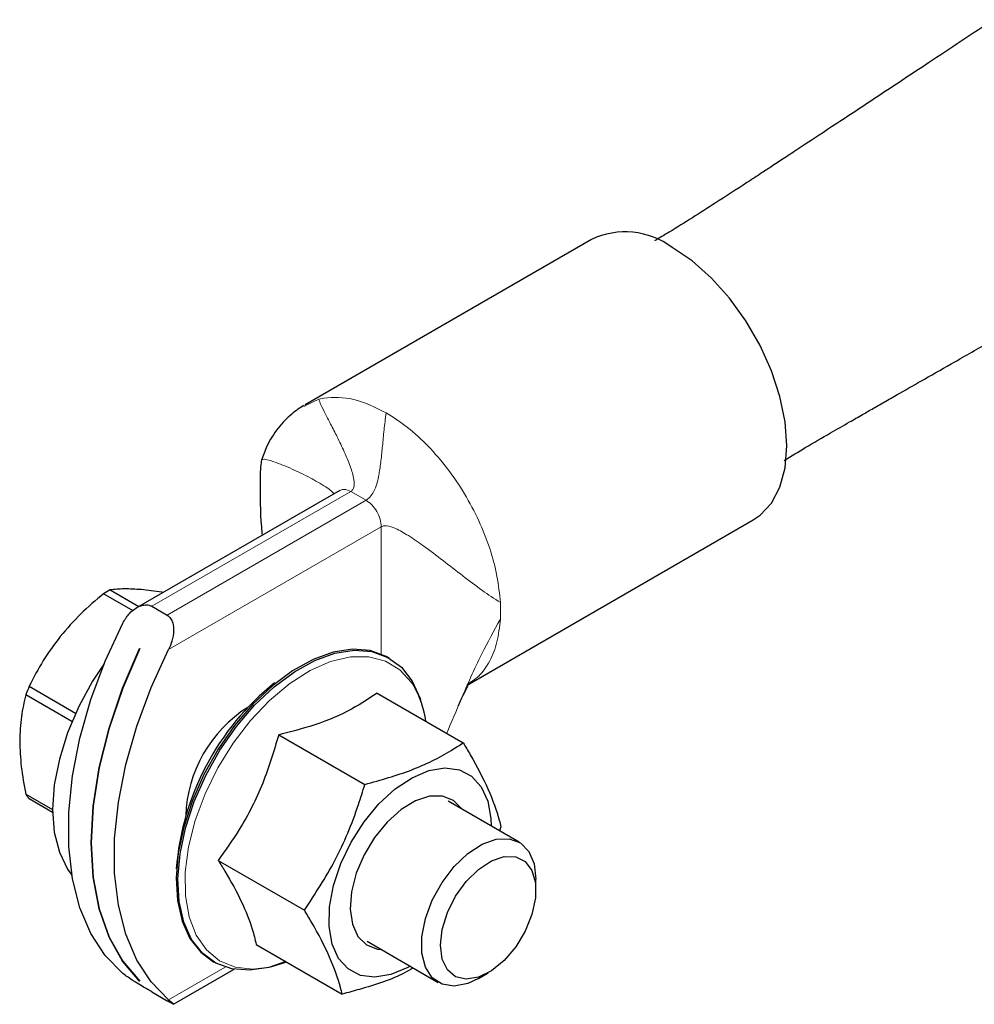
# Model space of a CAD drawing. Header units: millimetres. Extents: x 5 to 418, y 2 to 292.
# Tile 13 of 23: x 214 to 228, y 102 to 117. Entities that reach past the tile are written whole.
import ezdxf

# ---------------------------------------------------------------- set-up
doc = ezdxf.new("R2010")
doc.units = ezdxf.units.MM

msp = doc.modelspace()

# ---------------------------------------------------------------- linework, layer by layer
at = {"color": 7, "linetype": 'Continuous', "lineweight": 25}
for p, q in [((222.4771, 113.8026), (218.2344, 111.3534)), ((218.215, 111.3312), (218.24, 111.343)), ((218.7511, 110.0831), (215.7374, 108.3433)), ((220.6342, 107.1964), (224.8769, 109.6456)), ((215.3468, 108.6081), (215.7714, 108.363)), ((215.6857, 108.2978), (215.2475, 108.5508)), ((215.9619, 108.3648), (216.1882, 108.2341)), ((215.7815, 107.7388), (215.7829, 107.738)), ((219.4871, 107.593), (219.4614, 107.6079)), ((214.1447, 107.1789), (214.8331, 106.7816)), ((214.7785, 106.6564), (214.0951, 107.051)), ((219.2999, 107.0786), (220.5766, 106.3417)), ((217.843, 106.4606), (219.1196, 105.7236)), ((214.0951, 105.5805), (214.4916, 105.3516)), ((214.492, 105.3094), (214.1447, 105.5099)), ((221.4061, 104.8687), (220.3525, 105.4769)), ((221.1378, 105.0971), (221.1158, 105.0363)), ((216.9473, 104.598), (218.2239, 103.861)), ((221.6546, 104.156), (221.6546, 104.3193)), ((217.5085, 103.3534), (218.7851, 102.6164)), ((219.1526, 103.3984), (220.2062, 102.7902)), ((216.8616, 103.1044), (216.8873, 103.0896)), ((216.2836, 102.4652), (217.1814, 102.9835)), ((220.8062, 102.8497), (220.9476, 102.9313)), ((215.7818, 102.8071), (215.7815, 102.8069)), ((215.7829, 102.8061), (215.7815, 102.8069)), ((215.9619, 102.649), (216.1882, 102.5184))]:
    msp.add_line(p, q, dxfattribs=at)
at = {"color": 7, "linetype": 'Continuous', "lineweight": 18}
for p, q in [((218.24, 111.343), (218.4368, 111.4362)), ((218.4368, 111.4362), (218.5132, 111.4525)), ((215.9619, 108.3648), (218.9111, 110.0673)), ((218.9111, 110.0673), (218.8356, 110.0959)), ((219.1373, 109.9366), (218.9111, 110.0673)), ((219.1373, 109.9366), (216.1882, 108.2341)), ((216.211, 107.7248), (219.3636, 109.5447)), ((219.3636, 107.6564), (219.3636, 109.5447)), ((217.0509, 103.0164), (216.211, 102.5316))]:
    msp.add_line(p, q, dxfattribs=at)
at = {"color": 7, "linetype": 'Continuous', "lineweight": 25, "flags": 128}
for points in [[(224.8769, 109.6456), (224.977, 109.714), (225.1467, 109.8958), (225.2717, 110.1332), (225.3482, 110.419), (225.374, 110.7444), (225.3482, 111.0996), (225.2717, 111.4738), (225.1467, 111.8555), (224.977, 112.2333), (224.7678, 112.5956), (224.5255, 112.9314), (224.2574, 113.2306), (223.9716, 113.4839), (223.677, 113.6838)], [(215.5322, 102.9234), (215.2725, 103.1877), (215.0597, 103.5133), (214.8971, 103.8951), (214.7873, 104.327), (214.7319, 104.8024), (214.7319, 105.3137), (214.7873, 105.853), (214.8971, 106.4118), (215.0597, 106.9813), (215.2725, 107.5525), (215.5322, 108.1166)], [(215.7815, 102.8069), (215.5289, 103.1027), (215.328, 103.4623), (215.182, 103.8796), (215.0934, 104.3476), (215.0637, 104.8585), (215.0934, 105.4037), (215.182, 105.974), (215.328, 106.5599), (215.5289, 107.1515), (215.7815, 107.7388)], [(215.7829, 107.738), (215.5303, 107.1507), (215.3294, 106.5591), (215.1834, 105.9732), (215.0948, 105.4029), (215.0651, 104.8577), (215.0948, 104.3468), (215.1834, 103.8788), (215.3294, 103.4615), (215.5303, 103.1019), (215.7829, 102.8061)], [(216.211, 102.5316), (215.9513, 102.7958), (215.7385, 103.1214), (215.5759, 103.5032), (215.4661, 103.9351), (215.4107, 104.4105), (215.4107, 104.9219), (215.4661, 105.4611), (215.5759, 106.0199), (215.7385, 106.5894), (215.9513, 107.1607), (216.211, 107.7248)], [(219.4614, 107.6079), (219.4356, 107.6222), (219.2, 107.7075), (218.9362, 107.7287), (218.6512, 107.6851), (218.3528, 107.578), (218.0493, 107.4104), (217.7488, 107.1866), (217.4595, 106.913), (217.1894, 106.5969), (216.9458, 106.2469), (216.7354, 105.8727), (216.5639, 105.4843), (216.4359, 105.0925), (216.3551, 104.7078), (216.3235, 104.3408), (216.342, 104.0016), (216.4102, 103.6992), (216.5261, 103.4421), (216.6867, 103.2372), (216.8616, 103.1044)], [(217.9494, 103.0989), (217.6975, 103.0123), (217.4125, 102.9688), (217.1487, 102.9899), (216.9131, 103.0752), (216.7124, 103.2224), (216.5518, 103.4273), (216.4359, 103.6844), (216.3677, 103.9867), (216.3491, 104.326), (216.3807, 104.693), (216.4616, 105.0776), (216.5895, 105.4695), (216.7611, 105.8578), (216.9715, 106.2321), (217.2151, 106.5821), (217.4852, 106.8982), (217.7744, 107.1718), (218.0749, 107.3955), (218.3785, 107.5632), (218.6768, 107.6703), (218.9618, 107.7139), (219.2257, 107.6927), (219.4612, 107.6074), (219.662, 107.4603), (219.8226, 107.2553), (219.9385, 106.9982), (219.9457, 106.9758)], [(215.2596, 107.5214), (215.085, 107.2565), (214.8793, 106.8798), (214.7132, 106.4904), (214.5913, 106.0989), (214.5167, 105.716), (214.4916, 105.352), (214.5167, 105.0171), (214.5913, 104.7202), (214.7132, 104.4695), (214.7782, 104.3793)], [(219.3289, 105.4352), (219.5699, 105.6565), (219.8204, 105.8237), (220.0695, 105.9293), (220.3064, 105.9689), (220.5205, 105.9407), (220.7026, 105.8459), (220.8448, 105.6887), (220.9408, 105.4759), (220.9863, 105.2168), (220.99, 105.1089)], [(220.5628, 105.3555), (220.5581, 105.3625), (220.432, 105.488), (220.2684, 105.5513), (220.077, 105.5487), (219.8687, 105.4803), (219.6557, 105.3501), (219.4504, 105.1658), (219.2647, 104.9379), (219.1094, 104.6797), (218.9935, 104.4063), (218.9238, 104.1336), (218.9044, 103.8773), (218.9362, 103.6524), (219.0176, 103.472), (219.1437, 103.3465), (219.3073, 103.2832), (219.3629, 103.277)], [(219.79, 103.0304), (219.7553, 103.0109), (219.5062, 102.9052), (219.2694, 102.8656), (219.0552, 102.8938), (218.8731, 102.9886), (218.7309, 103.1459), (218.635, 103.3587), (218.5894, 103.6177), (218.5962, 103.9118), (218.6551, 104.2279), (218.7635, 104.5523), (218.9167, 104.8707), (219.1079, 105.1694), (219.3289, 105.4352)], [(220.8062, 102.8497), (220.6471, 102.7752), (220.4448, 102.7343), (220.2652, 102.7622), (220.1196, 102.8572), (220.0172, 103.0133), (219.9643, 103.2207), (219.9643, 103.4663), (220.0172, 103.7347), (220.1196, 104.0091), (220.2652, 104.2722), (220.4448, 104.5075), (220.6471, 104.7002), (220.8594, 104.8381), (221.0683, 104.9127), (221.2608, 104.9192), (221.4247, 104.8573), (221.5497, 104.7307), (221.628, 104.5476), (221.6546, 104.3193), (221.6546, 104.3193)], [(220.2404, 103.3396), (220.2666, 103.575), (220.3434, 103.8233), (220.4649, 104.0659), (220.6222, 104.285), (220.8037, 104.4642), (220.9958, 104.5903), (221.1843, 104.6539), (221.3553, 104.6503), (221.496, 104.5798), (221.5961, 104.4475), (221.648, 104.2634), (221.648, 104.041), (221.5961, 103.7969), (221.496, 103.5491), (221.3553, 103.3161), (221.1843, 103.1151), (220.9958, 102.961), (220.8037, 102.8653), (220.6222, 102.835), (220.4649, 102.8724), (220.3434, 102.9748), (220.2666, 103.1344), (220.2404, 103.3396)]]:
    msp.add_lwpolyline(points, dxfattribs=at)
at = {"color": 7, "linetype": 'Continuous', "lineweight": 18, "flags": 128}
msp.add_lwpolyline([(219.8439, 107.1865), (219.8121, 107.2353), (219.6389, 107.4251), (219.4258, 107.5539), (219.1789, 107.618), (218.9053, 107.6155), (218.6129, 107.5465), (218.3101, 107.413), (218.0056, 107.2189), (217.7082, 106.9697), (217.4264, 106.6726), (217.1683, 106.3361), (216.9414, 105.9699), (216.7522, 105.5846), (216.6061, 105.1912), (216.5073, 104.8011), (216.4587, 104.4254), (216.4617, 104.0751), (216.5161, 103.7601), (216.6205, 103.4895), (216.7717, 103.2711), (216.9656, 103.1113), (217.1964, 103.0145), (217.4576, 102.9836), (217.7416, 103.0194), (217.9652, 103.0898)], dxfattribs=at)
at = {"color": 7, "linetype": 'Continuous', "lineweight": 25}
for centre, radius, start, end in [((222.9776, 112.7398), 1.1749, 53.47043, 115.21911), ((216.2032, 107.0099), 1.8132, 118.18528, 121.80934), ((217.0191, 105.9901), 3.1105, 157.52994, 160.0587), ((220.2281, 104.1723), 3.9147, 128.65548, 175.61024), ((218.5852, 106.4567), 1.455, 8.01482, 30.10656), ((218.4421, 105.195), 1.9785, 122.33894, 178.16218), ((214.7528, 105.9901), 0.7748, 211.90636, 218.29498)]:
    msp.add_arc(centre, radius, start, end, dxfattribs=at)
at = {"color": 7, "linetype": 'Continuous', "lineweight": 18}
msp.add_arc((218.8695, 108.2971), 2.2619, 356.88145, 3.11855, dxfattribs=at)
at = {"color": 7, "linetype": 'Continuous', "lineweight": 25}
for points, knots in [([(228.4409, 117.0608), (228.1188, 116.8473), (227.5305, 116.4574), (226.7299, 115.9275), (226.0891, 115.5041), (225.6451, 115.2114), (225.3521, 115.0186), (225.1689, 114.8983), (224.9842, 114.7774), (224.7028, 114.5928), (224.249, 114.2974), (223.7931, 114.0082), (223.4872, 113.8255), (223.4154, 113.7827)], [0, 0, 0, 0, 0.1979826, 0.361646, 0.4909926, 0.5898933, 0.6315957, 0.6683021, 0.7001374, 0.7425908, 0.8325242, 0.960687, 1, 1, 1, 1]), ([(225.3371, 110.5274), (225.4403, 110.591), (225.663, 110.7283), (225.9878, 110.9168), (226.2697, 111.0779), (226.4829, 111.2001), (226.6647, 111.3043), (226.8489, 111.4098), (227.1012, 111.554), (227.442, 111.7485), (227.9077, 112.0139), (228.4851, 112.3426), (229.189, 112.7428), (229.7009, 113.0336), (229.9777, 113.1909)], [0, 0, 0, 0, 0.07572747, 0.16352395, 0.22801375, 0.26955411, 0.30477031, 0.34401881, 0.38730121, 0.46494622, 0.55948354, 0.68013818, 0.82697658, 1, 1, 1, 1]), ([(218.2107, 111.3393), (218.1837, 111.3223), (218.1288, 111.2876), (218.0303, 111.2104), (217.9277, 111.1168), (217.7923, 110.9589), (217.6667, 110.7573), (217.6121, 110.6013), (217.588, 110.5325)], [0, 0, 0, 0, 0.098227, 0.20042696, 0.31548762, 0.44925755, 0.75713171, 1, 1, 1, 1]), ([(217.588, 110.5324), (217.5858, 110.5196), (217.5684, 110.4162), (217.5684, 110.0914), (217.5666, 109.7317), (217.5932, 109.4596), (217.5974, 109.4171)], [0, 0, 0, 0, 0.0353907, 0.285568, 0.8883985, 1, 1, 1, 1]), ([(215.8069, 108.6115), (215.719, 108.6172), (215.5417, 108.6286), (215.4122, 108.615), (215.3468, 108.6081)], [0, 0, 0, 0, 0.4952208, 1, 1, 1, 1]), ([(216.1285, 108.5691), (216.1231, 108.5701), (216.003, 108.5926), (215.9027, 108.6023), (215.8069, 108.6115)], [0, 0, 0, 0, 0.045345, 1, 1, 1, 1]), ([(215.2475, 108.5508), (215.132, 108.4539), (214.8991, 108.2584), (214.7034, 108.0318), (214.6048, 107.9176)], [0, 0, 0, 0, 0.4959401, 1, 1, 1, 1]), ([(215.5322, 108.1166), (215.5601, 108.1627), (215.6193, 108.2605), (215.7359, 108.3515), (215.8424, 108.3879), (215.9137, 108.3872), (215.9484, 108.371), (215.9619, 108.3648)], [0, 0, 0, 0, 0.2750959, 0.5836442, 0.7615414, 0.9076433, 1, 1, 1, 1]), ([(216.1882, 108.2341), (216.207, 108.2195), (216.2445, 108.1903), (216.2789, 108.1092), (216.2908, 107.9936), (216.2685, 107.8555), (216.2288, 107.7654), (216.211, 107.7248)], [0, 0, 0, 0, 0.1466807, 0.29264, 0.4996932, 0.7747881, 1, 1, 1, 1]), ([(214.6048, 107.9176), (214.5169, 107.8001), (214.3396, 107.563), (214.2101, 107.3078), (214.1447, 107.1789)], [0, 0, 0, 0, 0.4952208, 1, 1, 1, 1]), ([(220.5079, 106.8944), (220.5362, 106.9556), (220.582, 107.0546), (220.6258, 107.1411), (220.6547, 107.1946), (220.6444, 107.1904), (220.6387, 107.1881)], [0, 0, 0, 0, 0.31744912, 0.51329759, 0.72910961, 1, 1, 1, 1]), ([(214.0951, 107.051), (214.0694, 106.946), (214.0176, 106.7344), (214.0084, 106.4911), (214.0037, 106.3685)], [0, 0, 0, 0, 0.4959401, 1, 1, 1, 1]), ([(219.2999, 107.0786), (219.161, 106.9852), (218.879, 106.7955), (218.3702, 106.5935), (217.9991, 106.5), (217.843, 106.4606)], [0, 0, 0, 0, 0.3599192, 0.7307377, 1, 1, 1, 1]), ([(217.843, 106.4606), (217.7709, 106.2191), (217.6244, 105.7287), (217.3063, 105.1039), (217.0536, 104.7478), (216.9473, 104.598)], [0, 0, 0, 0, 0.3599192, 0.7307377, 1, 1, 1, 1]), ([(214.0037, 106.3685), (214.0082, 106.2428), (214.0173, 105.9889), (214.069, 105.7175), (214.0951, 105.5805)], [0, 0, 0, 0, 0.4952208, 1, 1, 1, 1]), ([(219.1196, 105.7236), (219.3554, 105.7902), (219.8343, 105.9254), (220.2913, 106.1546), (220.5181, 106.3033), (220.5766, 106.3417)], [0, 0, 0, 0, 0.4185557, 0.8501619, 1, 1, 1, 1]), ([(220.5766, 106.3417), (220.612, 106.2824), (220.7539, 106.0446), (220.9634, 105.6419), (221.0848, 105.3024), (221.1295, 105.1291), (221.1378, 105.0971)], [0, 0, 0, 0, 0.1280361, 0.5135986, 0.9103184, 1, 1, 1, 1]), ([(218.2239, 103.861), (218.3817, 104.1005), (218.7023, 104.5868), (218.9697, 105.2366), (219.0889, 105.6238), (219.1196, 105.7236)], [0, 0, 0, 0, 0.41855574, 0.85016189, 1, 1, 1, 1]), ([(216.9473, 104.598), (216.9804, 104.5444), (217.1107, 104.334), (217.3055, 103.9773), (217.4459, 103.6206), (217.4913, 103.4269), (217.5085, 103.3534)], [0, 0, 0, 0, 0.1139925, 0.447245, 0.7902647, 1, 1, 1, 1]), ([(218.7851, 102.6164), (218.7768, 102.6484), (218.7331, 102.8178), (218.6128, 103.1566), (218.4043, 103.5588), (218.2593, 103.8017), (218.2239, 103.861)], [0, 0, 0, 0, 0.0896818, 0.4753516, 0.8719637, 1, 1, 1, 1]), ([(215.9619, 102.649), (215.9398, 102.6618), (215.8958, 102.6872), (215.8092, 102.7382), (215.7059, 102.8009), (215.6041, 102.8674), (215.5545, 102.906), (215.5322, 102.9234)], [0, 0, 0, 0, 0.14668075, 0.29263996, 0.49969317, 0.77478815, 1, 1, 1, 1]), ([(219.836, 103.0039), (219.7947, 102.9795), (219.5739, 102.8494), (219.2008, 102.7281), (218.8703, 102.6393), (218.7851, 102.6164)], [0, 0, 0, 0, 0.1460069, 0.7799261, 1, 1, 1, 1]), ([(216.211, 102.5316), (216.2323, 102.5139), (216.2774, 102.4764), (216.2921, 102.4612), (216.2684, 102.4726), (216.2318, 102.4932), (216.2004, 102.5113), (216.1882, 102.5184)], [0, 0, 0, 0, 0.2750959, 0.5836442, 0.7615414, 0.9076433, 1, 1, 1, 1])]:
    msp.add_open_spline(points, degree=3, knots=knots, dxfattribs=at)
at = {"color": 7, "linetype": 'Continuous', "lineweight": 18}
for points, knots in [([(218.9111, 110.0673), (218.9174, 110.0717), (218.932, 110.0821), (218.9469, 110.1046), (218.9631, 110.1509), (218.9597, 110.2596), (218.912, 110.4244), (218.8257, 110.6356), (218.7254, 110.8457), (218.6245, 111.0434), (218.5376, 111.2118), (218.4665, 111.3508), (218.446, 111.4096), (218.4368, 111.4362)], [0, 0, 0, 0, 0.0064426, 0.0149796, 0.0331122, 0.0795926, 0.2011376, 0.3402578, 0.4956822, 0.6383004, 0.7755454, 0.8988655, 1, 1, 1, 1]), ([(219.4343, 111.2346), (219.4237, 111.1466), (219.3998, 110.9496), (219.3811, 110.7333), (219.3594, 110.5198), (219.3345, 110.339), (219.3011, 110.1888), (219.261, 110.0768), (219.2146, 110.0025), (219.1722, 109.9595), (219.1476, 109.9434), (219.1373, 109.9366)], [0, 0, 0, 0, 0.1308409, 0.2927561, 0.4701106, 0.6460124, 0.7859051, 0.8995888, 0.969056, 0.9871386, 1, 1, 1, 1]), ([(218.6651, 110.0335), (218.6525, 110.0464), (218.6161, 110.0835), (218.4949, 110.166), (218.294, 110.2816), (218.0212, 110.4121), (217.7687, 110.5122), (217.6068, 110.5574), (217.5944, 110.5323), (217.591, 110.5254)], [0, 0, 0, 0, 0.0361482, 0.10394, 0.2734301, 0.4714488, 0.7026633, 0.9185269, 1, 1, 1, 1]), ([(218.8356, 110.0959), (218.8138, 110.0981), (218.7822, 110.1013), (218.7599, 110.0849), (218.753, 110.0799)], [0, 0, 0, 0, 0.6909197, 1, 1, 1, 1]), ([(221.128, 108.4202), (221.0375, 108.4799), (220.8349, 108.6137), (220.5645, 108.8225), (220.2787, 109.0437), (220.0143, 109.2443), (219.7828, 109.4061), (219.6011, 109.5095), (219.4812, 109.5574), (219.4127, 109.5589), (219.388, 109.556), (219.371, 109.5482), (219.3636, 109.5447)], [0, 0, 0, 0, 0.1324367, 0.2962964, 0.4747859, 0.65078, 0.7899572, 0.9023306, 0.9702931, 0.9825244, 0.9923689, 1, 1, 1, 1]), ([(220.3335, 106.482), (220.404, 106.6497), (220.5692, 107.0429), (220.8198, 107.6147), (221.0329, 108.0015), (221.128, 108.1741)], [0, 0, 0, 0, 0.2918801, 0.6839814, 1, 1, 1, 1]), ([(221.128, 108.1741), (221.1156, 108.0587), (221.0907, 107.828), (220.9775, 107.5456), (220.8284, 107.3281), (220.695, 107.2427), (220.6351, 107.2043)], [0, 0, 0, 0, 0.2621278, 0.5242556, 0.7863834, 1, 1, 1, 1])]:
    msp.add_open_spline(points, degree=3, knots=knots, dxfattribs=at)
for points in [[(218.5132, 111.4525), (218.6569, 111.4603), (218.9443, 111.4758), (219.271, 111.315), (219.4343, 111.2346)], [(219.4343, 111.2346), (219.5409, 111.1663), (219.7542, 111.0298), (220.0628, 110.7442), (220.3491, 110.4115), (220.6029, 110.0373), (220.8156, 109.6362), (220.9783, 109.2229), (221.0905, 108.8092), (221.1155, 108.5499), (221.128, 108.4202)], [(219.3636, 109.5447), (219.3602, 109.5809), (219.3534, 109.6533), (219.3011, 109.7699), (219.2263, 109.8735), (219.167, 109.9156), (219.1373, 109.9366)]]:
    msp.add_open_spline(points, degree=3, dxfattribs=at)

doc.saveas('drawing.dxf')
